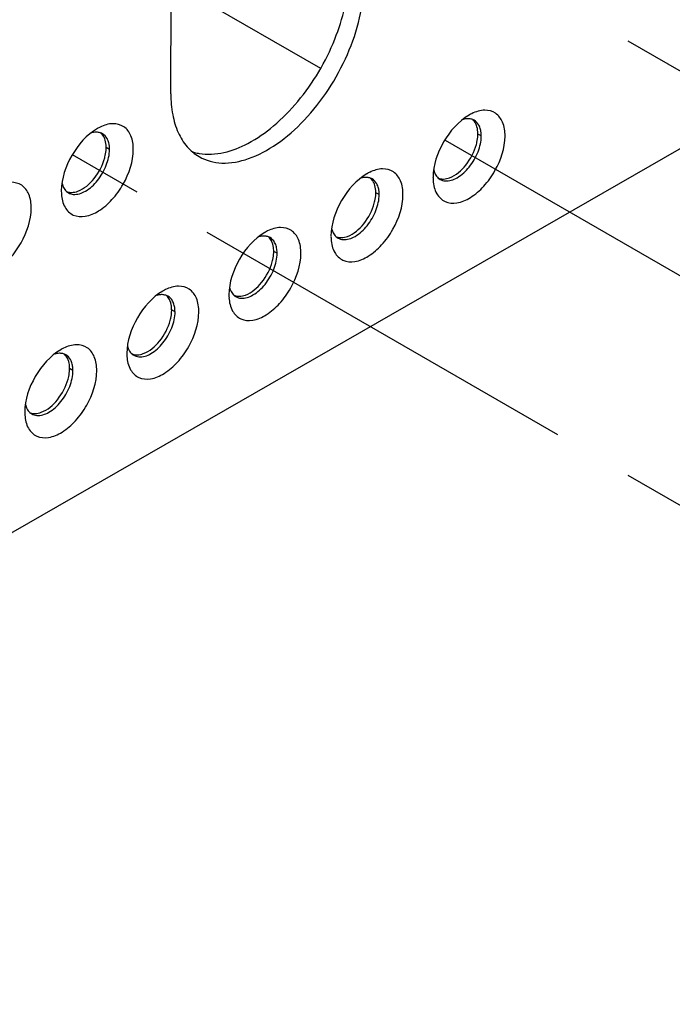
# Model space of a CAD drawing. Header units: inches. Extents: x 0 to 34, y 0 to 22.
# Tile 23 of 42: x 23.4 to 24.6, y 8.1 to 9.8. Entities that reach past the tile are written whole.
import ezdxf

# ---------------------------------------------------------------- set-up
doc = ezdxf.new("R2010")
doc.units = ezdxf.units.IN
doc.header["$LTSCALE"] = 1.87
doc.header["$MEASUREMENT"] = 0
doc.linetypes.add('CENTER', pattern=[0.6, 0.375, -0.075, 0.075, -0.075])
doc.layers.get('0').update_dxf_attribs({"linetype": 'CONTINUOUS'})
for name, color, linetype in [('02___PRT_ALL_AXES', 7, 'CONTINUOUS'), ('DEFAULT_1', 7, 'CENTER'), ('DETAIL', 7, 'CONTINUOUS')]:
    doc.layers.add(name, color=color, linetype=linetype)
doc.styles.get("Standard").update_dxf_attribs({"font": 'txt', "width": 0.8})
doc.dimstyles.get("Standard").update_dxf_attribs({"dimtxt": 0.125, "dimasz": 0.18, "dimexe": 0.125, "dimexo": 0.0625, "dimgap": 0.09, "dimtad": 0, "dimtih": 1, "dimtoh": 1, "dimzin": 0, "dimdsep": 46, "dimtxsty": 'STANDARD', "dimblk": '_FILLED', "dimblk1": '_FILLED', "dimblk2": '_FILLED', "dimcen": 0.09, "dimazin": 0, "dimtol": 1, "dimtp": 0.02, "dimtm": 0.02, "dimtfac": 1, "dimtofl": 0, "dimtmove": 0, "dimatfit": 3, "dimldrblk": '_FILLED', "dimfxl": 1, "dimtolj": 1, "dimtzin": 0, "dimarcsym": 0})

# ---------------------------------------------------------------- blocks, each defined once
blk = doc.blocks.new('_FILLED')
at = {"color": 0, "linetype": 'BYBLOCK'}
blk.add_solid([(0, 0), (-1, 0.1736), (-1, -0.1736)], dxfattribs=at)

msp = doc.modelspace()

# ---------------------------------------------------------------- linework, layer by layer
at = {"color": 3, "linetype": 'CONTINUOUS'}
for p, q in [((22.3316, 8.3008), (26.6241, 10.7669)), ((23.6941, 9.6847), (23.6954, 10.3203))]:
    msp.add_line(p, q, dxfattribs=at)
at = {"color": 7, "linetype": 'CONTINUOUS'}
for p, q in [((24.2316, 9.6119), (24.2258, 9.6152)), ((23.5878, 9.5886), (23.582, 9.592)), ((24.1493, 9.553), (24.1506, 9.5488)), ((23.5055, 9.5298), (23.5068, 9.5256)), ((24.0548, 9.5103), (24.049, 9.5137)), ((23.9725, 9.4515), (23.9738, 9.4473)), ((23.8781, 9.4087), (23.8722, 9.4121)), ((23.7957, 9.3499), (23.797, 9.3457)), ((23.7013, 9.3072), (23.6954, 9.3106)), ((23.619, 9.2483), (23.6202, 9.2441)), ((23.5245, 9.2056), (23.5187, 9.209)), ((23.4422, 9.1468), (23.4435, 9.1426))]:
    msp.add_line(p, q, dxfattribs=at)
at = {"color": 3, "linetype": 'CONTINUOUS'}
for centre, radius, start, end in [((24.2513, 9.5772), 0.0817, 119.3912, 119.9986), ((24.2493, 9.5809), 0.0775, 116.1008, 119.4155), ((23.6075, 9.5539), 0.0817, 119.3912, 119.9986), ((23.6055, 9.5577), 0.0775, 116.1008, 119.4155), ((24.0745, 9.4756), 0.0817, 119.3912, 119.9986), ((24.0725, 9.4794), 0.0775, 116.1008, 119.4155), ((24.2294, 9.54), 0.0814, 179.8753, 180.6012), ((24.2254, 9.5399), 0.0773, 180.579, 183.8796), ((23.5857, 9.5167), 0.0814, 179.8753, 180.6012), ((23.5816, 9.5166), 0.0773, 180.579, 183.8796), ((23.8957, 9.3778), 0.0775, 116.1008, 119.4155), ((23.8978, 9.3741), 0.0817, 119.3912, 119.9986), ((24.0527, 9.4384), 0.0814, 179.8753, 180.6012), ((24.0486, 9.4383), 0.0773, 180.579, 183.8796), ((23.7189, 9.2763), 0.0775, 116.1008, 119.4155), ((23.721, 9.2725), 0.0817, 119.3912, 119.9986), ((23.8759, 9.3369), 0.0814, 179.8753, 180.6012), ((23.8719, 9.3368), 0.0773, 180.579, 183.8796), ((23.5421, 9.1747), 0.0775, 116.1008, 119.4155), ((23.5442, 9.171), 0.0817, 119.3912, 119.9986), ((23.6991, 9.2353), 0.0814, 179.8753, 180.6012), ((23.6951, 9.2352), 0.0773, 180.579, 183.8796), ((23.5223, 9.1337), 0.0814, 179.8753, 180.6012), ((23.5183, 9.1337), 0.0773, 180.579, 183.8796)]:
    msp.add_arc(centre, radius, start, end, dxfattribs=at)
at = {"color": 7, "linetype": 'CONTINUOUS'}
for centre, radius, start, end in [((24.2094, 9.6217), 0.02, 60.0619, 68.2938), ((23.5656, 9.5985), 0.02, 60.0619, 68.2938), ((24.1802, 9.612), 0.0514, 359.8224, 4.9213), ((23.5364, 9.5888), 0.0514, 359.8224, 4.9213), ((23.7577, 9.6643), 0.0839, 251.4704, 257.4028), ((23.7585, 9.6675), 0.0872, 257.3876, 259.7448), ((24.0326, 9.5202), 0.02, 60.0619, 68.2938), ((24.1703, 9.554), 0.0199, 228.5884, 239.9992), ((23.5265, 9.5307), 0.0199, 228.5884, 239.9992), ((24.0034, 9.5105), 0.0514, 359.8224, 4.9213), ((23.8559, 9.4186), 0.02, 60.0619, 68.2938), ((23.9935, 9.4524), 0.0199, 228.5884, 239.9992), ((23.8266, 9.4089), 0.0514, 359.8224, 4.9213), ((23.6791, 9.317), 0.02, 60.0619, 68.2938), ((23.8167, 9.3509), 0.0199, 228.5884, 239.9992), ((23.6498, 9.3073), 0.0514, 359.8224, 4.9213), ((23.5023, 9.2155), 0.02, 60.0619, 68.2938), ((23.64, 9.2493), 0.0199, 228.5884, 239.9992), ((23.4731, 9.2058), 0.0514, 359.8224, 4.9213), ((23.4632, 9.1478), 0.0199, 228.5884, 239.9992)]:
    msp.add_arc(centre, radius, start, end, dxfattribs=at)
for points, knots in [([(23.7429, 9.5818), (23.7712, 9.5766), (23.8203, 9.591), (23.8743, 9.6292), (23.9305, 9.6866), (23.9821, 9.7737), (24.0016, 9.8536), (24.0017, 9.8919)], [0, 0, 0, 0, 0.195798, 0.318426, 0.453835, 0.738897, 1, 1, 1, 1]), ([(24.2108, 9.6417), (24.21, 9.6418), (24.2063, 9.6419), (24.2027, 9.6413), (24.2, 9.6405)], [0, 0, 0, 0, 0.23673, 1, 1, 1, 1]), ([(24.2291, 9.6269), (24.2286, 9.6282), (24.2264, 9.633), (24.2227, 9.6371), (24.2194, 9.639)], [0, 0, 0, 0, 0.269701, 1, 1, 1, 1]), ([(23.567, 9.6184), (23.5662, 9.6185), (23.5626, 9.6186), (23.5589, 9.618), (23.5563, 9.6173)], [0, 0, 0, 0, 0.23673, 1, 1, 1, 1]), ([(24.2314, 9.6164), (24.2313, 9.6174), (24.2309, 9.6209), (24.2301, 9.6245), (24.2291, 9.6269)], [0, 0, 0, 0, 0.263503, 1, 1, 1, 1]), ([(23.5853, 9.6037), (23.5848, 9.605), (23.5827, 9.6097), (23.5789, 9.6138), (23.5756, 9.6158)], [0, 0, 0, 0, 0.269701, 1, 1, 1, 1]), ([(23.5876, 9.5932), (23.5876, 9.5941), (23.5871, 9.5977), (23.5863, 9.6012), (23.5853, 9.6037)], [0, 0, 0, 0, 0.263503, 1, 1, 1, 1]), ([(24.1689, 9.5341), (24.176, 9.5334), (24.1928, 9.5393), (24.2123, 9.5579), (24.227, 9.5831), (24.2316, 9.6026), (24.2316, 9.6119)], [0, 0, 0, 0, 0.199931, 0.458169, 0.741276, 1, 1, 1, 1]), ([(23.5251, 9.5108), (23.5323, 9.5101), (23.549, 9.516), (23.5685, 9.5346), (23.5832, 9.5598), (23.5878, 9.5793), (23.5878, 9.5886)], [0, 0, 0, 0, 0.199931, 0.458169, 0.741276, 1, 1, 1, 1]), ([(24.034, 9.5401), (24.0332, 9.5402), (24.0296, 9.5403), (24.0259, 9.5397), (24.0233, 9.539)], [0, 0, 0, 0, 0.23673, 1, 1, 1, 1]), ([(24.0523, 9.5254), (24.0518, 9.5267), (24.0497, 9.5314), (24.0459, 9.5355), (24.0426, 9.5375)], [0, 0, 0, 0, 0.269701, 1, 1, 1, 1]), ([(24.1506, 9.5488), (24.1509, 9.5478), (24.1525, 9.5442), (24.1549, 9.541), (24.1571, 9.539)], [0, 0, 0, 0, 0.265776, 1, 1, 1, 1]), ([(23.5068, 9.5256), (23.5072, 9.5246), (23.5087, 9.521), (23.5112, 9.5177), (23.5133, 9.5158)], [0, 0, 0, 0, 0.265776, 1, 1, 1, 1]), ([(24.0546, 9.5149), (24.0546, 9.5158), (24.0541, 9.5194), (24.0533, 9.5229), (24.0523, 9.5254)], [0, 0, 0, 0, 0.263503, 1, 1, 1, 1]), ([(23.9921, 9.4325), (23.9993, 9.4318), (24.016, 9.4377), (24.0355, 9.4563), (24.0502, 9.4815), (24.0548, 9.501), (24.0548, 9.5103)], [0, 0, 0, 0, 0.199931, 0.458169, 0.741276, 1, 1, 1, 1]), ([(23.9738, 9.4473), (23.9742, 9.4463), (23.9757, 9.4427), (23.9782, 9.4394), (23.9803, 9.4375)], [0, 0, 0, 0, 0.265776, 1, 1, 1, 1]), ([(23.8573, 9.4386), (23.8564, 9.4386), (23.8528, 9.4388), (23.8491, 9.4382), (23.8465, 9.4374)], [0, 0, 0, 0, 0.23673, 1, 1, 1, 1]), ([(23.8756, 9.4238), (23.8751, 9.4251), (23.8729, 9.4299), (23.8691, 9.434), (23.8658, 9.4359)], [0, 0, 0, 0, 0.269701, 1, 1, 1, 1]), ([(23.8779, 9.4133), (23.8778, 9.4143), (23.8774, 9.4178), (23.8765, 9.4213), (23.8756, 9.4238)], [0, 0, 0, 0, 0.263503, 1, 1, 1, 1]), ([(23.8153, 9.331), (23.8225, 9.3303), (23.8392, 9.3362), (23.8587, 9.3548), (23.8734, 9.38), (23.878, 9.3994), (23.8781, 9.4087)], [0, 0, 0, 0, 0.199931, 0.458169, 0.741276, 1, 1, 1, 1]), ([(23.797, 9.3457), (23.7974, 9.3447), (23.799, 9.3411), (23.8014, 9.3378), (23.8035, 9.3359)], [0, 0, 0, 0, 0.265776, 1, 1, 1, 1]), ([(23.6805, 9.337), (23.6796, 9.3371), (23.676, 9.3372), (23.6724, 9.3366), (23.6697, 9.3358)], [0, 0, 0, 0, 0.23673, 1, 1, 1, 1]), ([(23.6988, 9.3223), (23.6983, 9.3236), (23.6961, 9.3283), (23.6924, 9.3324), (23.689, 9.3343)], [0, 0, 0, 0, 0.269701, 1, 1, 1, 1]), ([(23.7011, 9.3118), (23.701, 9.3127), (23.7006, 9.3163), (23.6997, 9.3198), (23.6988, 9.3223)], [0, 0, 0, 0, 0.263503, 1, 1, 1, 1]), ([(23.6385, 9.2294), (23.6457, 9.2287), (23.6624, 9.2346), (23.6819, 9.2532), (23.6966, 9.2784), (23.7013, 9.2979), (23.7013, 9.3072)], [0, 0, 0, 0, 0.199931, 0.458169, 0.741276, 1, 1, 1, 1]), ([(23.6202, 9.2441), (23.6206, 9.2432), (23.6222, 9.2396), (23.6246, 9.2363), (23.6268, 9.2344)], [0, 0, 0, 0, 0.265776, 1, 1, 1, 1]), ([(23.5037, 9.2354), (23.5029, 9.2355), (23.4992, 9.2357), (23.4956, 9.235), (23.4929, 9.2343)], [0, 0, 0, 0, 0.23673, 1, 1, 1, 1]), ([(23.522, 9.2207), (23.5215, 9.222), (23.5193, 9.2268), (23.5156, 9.2309), (23.5123, 9.2328)], [0, 0, 0, 0, 0.269701, 1, 1, 1, 1]), ([(23.5243, 9.2102), (23.5242, 9.2111), (23.5238, 9.2147), (23.523, 9.2182), (23.522, 9.2207)], [0, 0, 0, 0, 0.263503, 1, 1, 1, 1]), ([(23.4618, 9.1278), (23.4689, 9.1272), (23.4856, 9.133), (23.5052, 9.1517), (23.5199, 9.1768), (23.5245, 9.1963), (23.5245, 9.2056)], [0, 0, 0, 0, 0.199931, 0.458169, 0.741276, 1, 1, 1, 1]), ([(23.4435, 9.1426), (23.4438, 9.1416), (23.4454, 9.138), (23.4478, 9.1347), (23.45, 9.1328)], [0, 0, 0, 0, 0.265776, 1, 1, 1, 1])]:
    msp.add_open_spline(points, degree=3, knots=knots, dxfattribs=at)
at = {"color": 3, "linetype": 'CONTINUOUS'}
for points, knots in [([(23.743, 9.5761), (23.7548, 9.5693), (23.7844, 9.5616), (23.832, 9.5712), (23.8807, 9.5977), (23.9275, 9.639), (23.9687, 9.6917), (24.0012, 9.7517), (24.0224, 9.814), (24.0281, 9.8564), (24.0281, 9.8766)], [0, 0, 0, 0, 0.086926, 0.186366, 0.303706, 0.437467, 0.581934, 0.729256, 0.871052, 1, 1, 1, 1]), ([(23.6941, 9.6847), (23.694, 9.6727), (23.6958, 9.6498), (23.705, 9.6184), (23.7206, 9.5929), (23.7352, 9.5806), (23.743, 9.5761)], [0, 0, 0, 0, 0.289888, 0.54927, 0.782356, 1, 1, 1, 1]), ([(24.2728, 9.6118), (24.2728, 9.6199), (24.2709, 9.6349), (24.2577, 9.6532), (24.2361, 9.6585), (24.2221, 9.6539), (24.2152, 9.6505)], [0, 0, 0, 0, 0.279875, 0.509164, 0.732464, 1, 1, 1, 1]), ([(24.2105, 9.648), (24.192, 9.6373), (24.1628, 9.6036), (24.1481, 9.5615), (24.1481, 9.5402)], [0, 0, 0, 0, 0.499844, 1, 1, 1, 1]), ([(23.5667, 9.6247), (23.5482, 9.6141), (23.519, 9.5804), (23.5044, 9.5382), (23.5043, 9.5169)], [0, 0, 0, 0, 0.499844, 1, 1, 1, 1]), ([(23.629, 9.5885), (23.629, 9.5966), (23.6271, 9.6116), (23.614, 9.6299), (23.5923, 9.6352), (23.5783, 9.6306), (23.5714, 9.6272)], [0, 0, 0, 0, 0.279875, 0.509164, 0.732464, 1, 1, 1, 1]), ([(24.1483, 9.5347), (24.1488, 9.5268), (24.1519, 9.5121), (24.1681, 9.4959), (24.1914, 9.4944), (24.2149, 9.5051), (24.2375, 9.5248), (24.2619, 9.5591), (24.2728, 9.591), (24.2728, 9.6118)], [0, 0, 0, 0, 0.110082, 0.201776, 0.297103, 0.414377, 0.555097, 0.709552, 1, 1, 1, 1]), ([(23.5045, 9.5114), (23.505, 9.5035), (23.5081, 9.4888), (23.5243, 9.4726), (23.5476, 9.4712), (23.5711, 9.4818), (23.5937, 9.5016), (23.6181, 9.5358), (23.629, 9.5677), (23.629, 9.5885)], [0, 0, 0, 0, 0.110082, 0.201776, 0.297103, 0.414377, 0.555097, 0.709552, 1, 1, 1, 1]), ([(24.096, 9.5102), (24.096, 9.5183), (24.0942, 9.5333), (24.081, 9.5516), (24.0593, 9.5569), (24.0453, 9.5523), (24.0384, 9.5489)], [0, 0, 0, 0, 0.279875, 0.509164, 0.732464, 1, 1, 1, 1]), ([(24.0337, 9.5464), (24.0152, 9.5358), (23.986, 9.5021), (23.9714, 9.4599), (23.9713, 9.4386)], [0, 0, 0, 0, 0.499844, 1, 1, 1, 1]), ([(23.4523, 9.487), (23.4523, 9.4951), (23.4504, 9.5101), (23.4372, 9.5284), (23.4155, 9.5337), (23.4016, 9.5291), (23.3946, 9.5257)], [0, 0, 0, 0, 0.279875, 0.509164, 0.732464, 1, 1, 1, 1]), ([(23.9715, 9.4331), (23.972, 9.4252), (23.9751, 9.4105), (23.9913, 9.3943), (24.0146, 9.3929), (24.0381, 9.4035), (24.0607, 9.4233), (24.0851, 9.4575), (24.096, 9.4894), (24.096, 9.5102)], [0, 0, 0, 0, 0.110082, 0.201776, 0.297103, 0.414377, 0.555097, 0.709552, 1, 1, 1, 1]), ([(23.3277, 9.4099), (23.3282, 9.402), (23.3313, 9.3872), (23.3475, 9.371), (23.3708, 9.3696), (23.3944, 9.3803), (23.4169, 9.4), (23.4413, 9.4342), (23.4522, 9.4662), (23.4523, 9.487)], [0, 0, 0, 0, 0.110082, 0.201776, 0.297103, 0.414377, 0.555097, 0.709552, 1, 1, 1, 1]), ([(23.9193, 9.4087), (23.9193, 9.4168), (23.9174, 9.4318), (23.9042, 9.4501), (23.8825, 9.4554), (23.8686, 9.4508), (23.8616, 9.4474)], [0, 0, 0, 0, 0.279875, 0.509164, 0.732464, 1, 1, 1, 1]), ([(23.8569, 9.4449), (23.8384, 9.4342), (23.8092, 9.4005), (23.7946, 9.3584), (23.7945, 9.337)], [0, 0, 0, 0, 0.499844, 1, 1, 1, 1]), ([(23.7947, 9.3316), (23.7952, 9.3237), (23.7983, 9.3089), (23.8145, 9.2928), (23.8378, 9.2913), (23.8614, 9.302), (23.8839, 9.3217), (23.9083, 9.356), (23.9192, 9.3879), (23.9193, 9.4087)], [0, 0, 0, 0, 0.110082, 0.201776, 0.297103, 0.414377, 0.555097, 0.709552, 1, 1, 1, 1]), ([(23.7425, 9.3071), (23.7425, 9.3152), (23.7406, 9.3302), (23.7274, 9.3485), (23.7058, 9.3538), (23.6918, 9.3492), (23.6848, 9.3458)], [0, 0, 0, 0, 0.279875, 0.509164, 0.732464, 1, 1, 1, 1]), ([(23.6801, 9.3433), (23.6616, 9.3326), (23.6324, 9.2989), (23.6178, 9.2568), (23.6178, 9.2355)], [0, 0, 0, 0, 0.499844, 1, 1, 1, 1]), ([(23.6179, 9.23), (23.6185, 9.2221), (23.6216, 9.2074), (23.6378, 9.1912), (23.661, 9.1898), (23.6846, 9.2004), (23.7071, 9.2201), (23.7315, 9.2544), (23.7424, 9.2863), (23.7425, 9.3071)], [0, 0, 0, 0, 0.110082, 0.201776, 0.297103, 0.414377, 0.555097, 0.709552, 1, 1, 1, 1]), ([(23.5657, 9.2056), (23.5657, 9.2137), (23.5638, 9.2286), (23.5506, 9.247), (23.529, 9.2523), (23.515, 9.2477), (23.5081, 9.2443)], [0, 0, 0, 0, 0.279875, 0.509164, 0.732464, 1, 1, 1, 1]), ([(23.5033, 9.2417), (23.4849, 9.2311), (23.4556, 9.1974), (23.441, 9.1553), (23.441, 9.1339)], [0, 0, 0, 0, 0.499844, 1, 1, 1, 1]), ([(23.4412, 9.1284), (23.4417, 9.1206), (23.4448, 9.1058), (23.461, 9.0896), (23.4843, 9.0882), (23.5078, 9.0989), (23.5304, 9.1186), (23.5548, 9.1528), (23.5657, 9.1847), (23.5657, 9.2056)], [0, 0, 0, 0, 0.110082, 0.201776, 0.297103, 0.414377, 0.555097, 0.709552, 1, 1, 1, 1])]:
    msp.add_open_spline(points, degree=3, knots=knots, dxfattribs=at)
at = {"color": 7, "linetype": 'CONTINUOUS'}
for points in [[(24.2168, 9.6403), (24.2149, 9.641), (24.2129, 9.6415), (24.2108, 9.6417)], [(23.573, 9.617), (23.5711, 9.6178), (23.5691, 9.6182), (23.567, 9.6184)], [(24.04, 9.5387), (24.0381, 9.5395), (24.0361, 9.5399), (24.034, 9.5401)], [(24.1603, 9.5367), (24.1629, 9.5352), (24.1659, 9.5343), (24.1689, 9.5341)], [(23.5165, 9.5135), (23.5191, 9.512), (23.5221, 9.5111), (23.5251, 9.5108)], [(23.8632, 9.4371), (23.8613, 9.4379), (23.8593, 9.4384), (23.8573, 9.4386)], [(23.9835, 9.4352), (23.9861, 9.4337), (23.9891, 9.4328), (23.9921, 9.4325)], [(23.6865, 9.3356), (23.6846, 9.3363), (23.6825, 9.3368), (23.6805, 9.337)], [(23.8068, 9.3336), (23.8094, 9.3321), (23.8123, 9.3312), (23.8153, 9.331)], [(23.5097, 9.234), (23.5078, 9.2348), (23.5057, 9.2353), (23.5037, 9.2354)], [(23.63, 9.2321), (23.6326, 9.2306), (23.6356, 9.2297), (23.6385, 9.2294)], [(23.4532, 9.1305), (23.4558, 9.129), (23.4588, 9.1281), (23.4618, 9.1278)]]:
    msp.add_open_spline(points, degree=3, dxfattribs=at)
at = {"layer": '02___PRT_ALL_AXES', "color": 7, "linetype": 'CONTINUOUS'}
for centre in [(24.1686, 9.6154), (23.5248, 9.5921), (23.9918, 9.5138), (23.815, 9.4123), (23.6383, 9.3107), (23.4615, 9.2091)]:
    msp.add_arc(centre, 0.0572, 357.5157, 359.8597, dxfattribs=at)
for points, knots in [([(24.2233, 9.6303), (24.2229, 9.6313), (24.2213, 9.6349), (24.2189, 9.6382), (24.2167, 9.6401)], [0, 0, 0, 0, 0.26579, 1, 1, 1, 1]), ([(24.2258, 9.6152), (24.2258, 9.6166), (24.2256, 9.6217), (24.2246, 9.6268), (24.2233, 9.6303)], [0, 0, 0, 0, 0.2681, 1, 1, 1, 1]), ([(23.5795, 9.607), (23.5791, 9.608), (23.5775, 9.6116), (23.5751, 9.6149), (23.573, 9.6168)], [0, 0, 0, 0, 0.26579, 1, 1, 1, 1]), ([(23.582, 9.592), (23.582, 9.5933), (23.5818, 9.5984), (23.5808, 9.6036), (23.5795, 9.607)], [0, 0, 0, 0, 0.2681, 1, 1, 1, 1]), ([(24.2232, 9.5973), (24.2236, 9.5986), (24.2248, 9.6037), (24.2255, 9.609), (24.2257, 9.6129)], [0, 0, 0, 0, 0.26088, 1, 1, 1, 1]), ([(23.5794, 9.574), (23.5798, 9.5753), (23.581, 9.5805), (23.5818, 9.5857), (23.5819, 9.5896)], [0, 0, 0, 0, 0.26088, 1, 1, 1, 1]), ([(24.1766, 9.5395), (24.1878, 9.5437), (24.2078, 9.5614), (24.2197, 9.5843), (24.2232, 9.5973)], [0, 0, 0, 0, 0.469441, 1, 1, 1, 1]), ([(23.5329, 9.5163), (23.544, 9.5204), (23.564, 9.5381), (23.5759, 9.561), (23.5794, 9.574)], [0, 0, 0, 0, 0.469441, 1, 1, 1, 1]), ([(24.0465, 9.5287), (24.0461, 9.5297), (24.0445, 9.5333), (24.0421, 9.5366), (24.04, 9.5385)], [0, 0, 0, 0, 0.26579, 1, 1, 1, 1]), ([(24.163, 9.5374), (24.1641, 9.5373), (24.1687, 9.5372), (24.1733, 9.5383), (24.1766, 9.5395)], [0, 0, 0, 0, 0.233219, 1, 1, 1, 1]), ([(23.5193, 9.5142), (23.5203, 9.5141), (23.5249, 9.514), (23.5295, 9.515), (23.5329, 9.5163)], [0, 0, 0, 0, 0.233219, 1, 1, 1, 1]), ([(24.049, 9.5137), (24.049, 9.515), (24.0488, 9.5201), (24.0478, 9.5253), (24.0465, 9.5287)], [0, 0, 0, 0, 0.2681, 1, 1, 1, 1]), ([(24.0464, 9.4957), (24.0468, 9.4971), (24.048, 9.5022), (24.0488, 9.5074), (24.0489, 9.5113)], [0, 0, 0, 0, 0.26088, 1, 1, 1, 1]), ([(23.9999, 9.438), (24.011, 9.4421), (24.031, 9.4598), (24.0429, 9.4827), (24.0464, 9.4957)], [0, 0, 0, 0, 0.469441, 1, 1, 1, 1]), ([(23.8697, 9.4272), (23.8693, 9.4282), (23.8678, 9.4318), (23.8654, 9.4351), (23.8632, 9.437)], [0, 0, 0, 0, 0.26579, 1, 1, 1, 1]), ([(23.9863, 9.4359), (23.9873, 9.4358), (23.9919, 9.4357), (23.9966, 9.4367), (23.9999, 9.438)], [0, 0, 0, 0, 0.233219, 1, 1, 1, 1]), ([(23.8722, 9.4121), (23.8722, 9.4135), (23.872, 9.4186), (23.8711, 9.4237), (23.8697, 9.4272)], [0, 0, 0, 0, 0.2681, 1, 1, 1, 1]), ([(23.8697, 9.3942), (23.87, 9.3955), (23.8712, 9.4006), (23.872, 9.4059), (23.8722, 9.4098)], [0, 0, 0, 0, 0.26088, 1, 1, 1, 1]), ([(23.8231, 9.3364), (23.8342, 9.3406), (23.8542, 9.3582), (23.8662, 9.3812), (23.8697, 9.3942)], [0, 0, 0, 0, 0.469441, 1, 1, 1, 1]), ([(23.6929, 9.3256), (23.6926, 9.3266), (23.691, 9.3302), (23.6886, 9.3335), (23.6864, 9.3354)], [0, 0, 0, 0, 0.26579, 1, 1, 1, 1]), ([(23.8095, 9.3343), (23.8105, 9.3342), (23.8152, 9.3341), (23.8198, 9.3352), (23.8231, 9.3364)], [0, 0, 0, 0, 0.233219, 1, 1, 1, 1]), ([(23.6954, 9.3106), (23.6954, 9.3119), (23.6953, 9.317), (23.6943, 9.3221), (23.6929, 9.3256)], [0, 0, 0, 0, 0.2681, 1, 1, 1, 1]), ([(23.6929, 9.2926), (23.6932, 9.2939), (23.6945, 9.2991), (23.6952, 9.3043), (23.6954, 9.3082)], [0, 0, 0, 0, 0.26088, 1, 1, 1, 1]), ([(23.6463, 9.2349), (23.6575, 9.239), (23.6775, 9.2567), (23.6894, 9.2796), (23.6929, 9.2926)], [0, 0, 0, 0, 0.469441, 1, 1, 1, 1]), ([(23.5162, 9.2241), (23.5158, 9.225), (23.5142, 9.2287), (23.5118, 9.2319), (23.5096, 9.2338)], [0, 0, 0, 0, 0.26579, 1, 1, 1, 1]), ([(23.6327, 9.2328), (23.6338, 9.2327), (23.6384, 9.2326), (23.643, 9.2336), (23.6463, 9.2349)], [0, 0, 0, 0, 0.233219, 1, 1, 1, 1]), ([(23.5187, 9.209), (23.5187, 9.2104), (23.5185, 9.2155), (23.5175, 9.2206), (23.5162, 9.2241)], [0, 0, 0, 0, 0.2681, 1, 1, 1, 1]), ([(23.5161, 9.191), (23.5165, 9.1924), (23.5177, 9.1975), (23.5184, 9.2028), (23.5186, 9.2067)], [0, 0, 0, 0, 0.26088, 1, 1, 1, 1]), ([(23.4695, 9.1333), (23.4807, 9.1374), (23.5007, 9.1551), (23.5126, 9.1781), (23.5161, 9.191)], [0, 0, 0, 0, 0.469441, 1, 1, 1, 1]), ([(23.4559, 9.1312), (23.457, 9.1311), (23.4616, 9.131), (23.4662, 9.1321), (23.4695, 9.1333)], [0, 0, 0, 0, 0.233219, 1, 1, 1, 1])]:
    msp.add_open_spline(points, degree=3, knots=knots, dxfattribs=at)
for points in [[(24.157, 9.5389), (24.1589, 9.5381), (24.161, 9.5376), (24.163, 9.5374)], [(23.5133, 9.5156), (23.5152, 9.5148), (23.5172, 9.5144), (23.5193, 9.5142)], [(23.9803, 9.4373), (23.9822, 9.4365), (23.9842, 9.4361), (23.9863, 9.4359)], [(23.8035, 9.3357), (23.8054, 9.335), (23.8074, 9.3345), (23.8095, 9.3343)], [(23.6267, 9.2342), (23.6286, 9.2334), (23.6307, 9.233), (23.6327, 9.2328)], [(23.4499, 9.1326), (23.4518, 9.1319), (23.4539, 9.1314), (23.4559, 9.1312)]]:
    msp.add_open_spline(points, degree=3, dxfattribs=at)
at = {"layer": 'DEFAULT_1', "color": 2, "linetype": 'CENTER'}
for p, q in [((25.336, 9.2854), (23.5247, 10.3312)), ((23.6945, 9.8785), (23.9529, 9.7293)), ((24.1689, 9.6046), (25.9805, 8.5586)), ((25.336, 8.533), (23.5239, 9.5793))]:
    msp.add_line(p, q, dxfattribs=at)

# ---------------------------------------------------------------- leaders
at = {"layer": 'DETAIL', "color": 2, "linetype": 'CONTINUOUS'}
for points in [[(20.4692, 10.7955), (24.1058, 6.6842), (24.2858, 6.6842)], [(22.9987, 8.6841), (24.1058, 6.6842), (24.2858, 6.6842)]]:
    msp.add_leader(points, dimstyle='STANDARD', override={"dimtad": 0}, dxfattribs=at)

doc.saveas('drawing.dxf')
